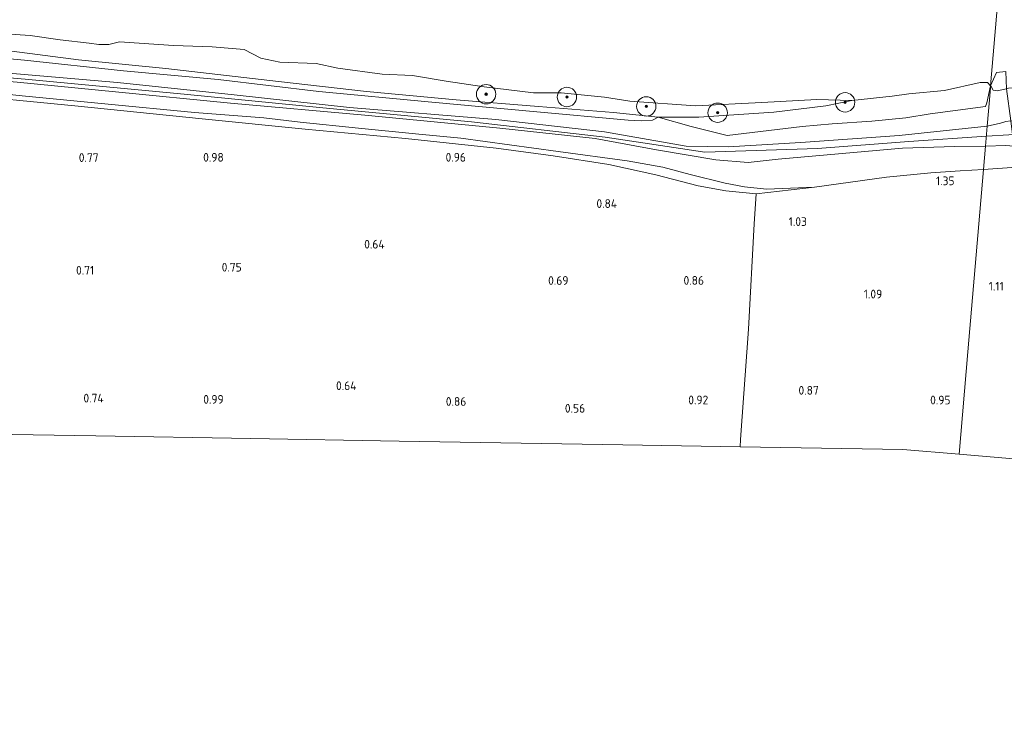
# Model space of a CAD drawing. Extents: x 126429 to 133038, y 413091 to 414846.
# Tile 131 of 256: x 128511 to 128714, y 413287 to 413429. Entities that reach past the tile are written whole.
import ezdxf
from ezdxf.enums import TextEntityAlignment as Align
from ezdxf.lldxf.tags import DXFTag

# ---------------------------------------------------------------- set-up
doc = ezdxf.new("R2010")
doc.units = 0
for name, color, linetype, lineweight in [('B-ME-GR-BOOM-S', 90, 'Continuous', 25), ('B-ME-GR-GRAS-GV', 60, 'Continuous', 13), ('B-ME-GW-OPHOGING_KRUIN-G', 90, 'Continuous', 18), ('B-ME-GW-TALUD_KRUIN-G', 90, 'Continuous', 18), ('B-ME-GW-TALUD_TEEN-G', 90, 'Continuous', 18), ('B-ME-IE-TERREINAFSCHEIDING_KUNSTMATIG_HEKWERK-G', 20, 'IE-TERREINAFSCHEIDING-KUNSTMATIG', 18), ('B-ME-KG-GRENS_OPNAME-G', 210, 'KG-OPNAME', 18), ('B-ME-OB-OEVERVOORZIENING-G', 7, 'Continuous', 18), ('B-ME-OG-HOOGTEPUNT-S', 7, 'Continuous', 25), ('B-ME-OG-WATER_RIVIER-GV', 130, 'Continuous', 18)]:
    doc.layers.add(name, color=color, linetype=linetype, lineweight=lineweight)
doc.styles.add('NLCS-ISO-ANNOTATIVE-T18', font='NLCS-ISO.ttf', dxfattribs={"height": 1.8})
doc.styles.get("Standard").update_dxf_attribs({"font": 'arial.ttf'})
doc.linetypes.add('IE-TERREINAFSCHEIDING-KUNSTMATIG', pattern='A,4,[82,NLCS.SHX,S=0.75,R=90,X=0,Y=0],4,-2', length=10)
tags = doc.linetypes.add('KG-OPNAME', pattern='A,5.5,-2,["O",Standard,S=1.8,R=0,X=-0.5,Y=-0.9],-2,5.5,-2,[5,NLCS.SHX,S=0.75,R=0,X=0,Y=0],-2', length=19).pattern_tags.tags
tags[6] = DXFTag(74, 10)

# ---------------------------------------------------------------- blocks, each defined once
blk = doc.blocks.new('SAL-HOOGTELABEL-SO')
at = {"color": 0, "linetype": 'ByBlock', "lineweight": -2, "style": 'NLCS-ISO-ANNOTATIVE-T18'}
blk.add_attdef('HOOGTE', text='', height=1.8, dxfattribs=at).set_placement((2.79, 0), align=Align.RIGHT)
blk = doc.blocks.new('SGR-BOOM_01-SO')
at = {"linetype": 'ByBlock', "lineweight": 18}
h = blk.add_hatch(color=0, dxfattribs=at)
h.dxf.hatch_style = 1
edge = h.paths.add_edge_path()
edge.add_arc((0, 0), 0.25, 0, 360)
at = {"color": 0, "linetype": 'ByBlock', "lineweight": 18}
for radius in [2, 0.25]:
    blk.add_circle((0, 0), radius, dxfattribs=at)

msp = doc.modelspace()

# ---------------------------------------------------------------- linework, layer by layer
at = {"layer": 'B-ME-GR-GRAS-GV'}
for points in [[(128504.532, 413426.618, 0.7), (128512.916, 413426.072, 0.7), (128519.106, 413425.158, 0.7), (128525.049, 413424.48, 0.7), (128527.071, 413424.193, 0.7), (128529.102, 413424.236, 0.7), (128531.351, 413424.781, 0.7), (128542.494, 413424.029, 0.7), (128550.452, 413423.698, 0.7), (128557.034, 413423.179, 0.7), (128560.51, 413421.404, 0.7), (128564.369, 413420.583, 0.7), (128571.923, 413420.315, 0.7), (128576.386, 413419.324, 0.7), (128585.511, 413418.122, 0.7), (128591.795, 413417.815, 0.7), (128598.713, 413416.626, 0.7), (128606.571, 413415.461, 0.7), (128616.712, 413414.256, 0.7), (128622.42, 413414.219, 0.7), (128631.378, 413413.377, 0.7), (128636.632, 413412.541, 0.7), (128650.179, 413411.568, 0.7), (128663.849, 413412.215, 0.7), (128675.236, 413412.877, 0.7), (128682.411, 413412.671, 0.7), (128677.041, 413411.537, 1.003), (128666.347, 413410.246, 1.091), (128650.864, 413409.194, 1.228), (128642.439, 413409.183, 1.228), (128633.235, 413410.161, 1.164), (128617.769, 413411.389, 1.088), (128600.809, 413412.796, 1.011), (128582.305, 413414.529, 1.106), (128564.111, 413416.56, 1.13), (128540.872, 413419.285, 1.13), (128522.837, 413421.036, 1.144), (128509.127, 413422.819, 1.134)], [(128493.499, 413422.658, 1.228), (128511.725, 413420.948, 1.251), (128532.167, 413418.808, 1.195), (128551.687, 413417.001, 1.19), (128572.456, 413414.529, 1.2), (128595.772, 413412.322, 1.195), (128616.669, 413410.406, 1.148), (128636.278, 413408.605, 1.19), (128639.032, 413408.449, 1.172), (128641.329, 413408.58, 1.172), (128642.439, 413409.183, 1.228), (128649.247, 413407.278, 1.609), (128656.716, 413405.436, 2.277), (128672.209, 413407.278, 2.096), (128678.391, 413407.861, 2.196), (128686.55, 413408.362, 2.196), (128693.599, 413409.073, 2.109), (128698.579, 413409.919, 1.996), (128710.044, 413411.42, 1.791), (128710.307, 413412.205, 1.719), (128711.069, 413415.678, 0.7), (128711.046, 413415.329, 0.826), (128710.828, 413412.791, 1.391), (128710.365, 413407.384, 2.996), (128692.176, 413405.42, 2.917), (128671.917, 413404.008, 2.875), (128656.925, 413403.071, 2.735), (128648.257, 413403.238, 2.632), (128631.413, 413406.207, 2.585), (128608.974, 413408.709, 2.59), (128578.795, 413411.219, 2.646), (128555.004, 413413.841, 2.581), (128530.897, 413416.337, 2.445), (128505.986, 413418.517, 2.487)], [(128505.986, 413418.517, 2.487), (128530.897, 413416.337, 2.445), (128555.004, 413413.841, 2.581), (128578.795, 413411.219, 2.646), (128608.974, 413408.709, 2.59), (128631.413, 413406.207, 2.585), (128648.257, 413403.238, 2.632), (128656.925, 413403.071, 2.735), (128671.917, 413404.008, 2.875), (128692.176, 413405.42, 2.917), (128710.365, 413407.384, 2.996), (128710.011, 413403.242, 3.117), (128703.638, 413403.146, 3.005), (128692.854, 413402.833, 2.954), (128667.203, 413400.58, 3.061), (128661.016, 413399.864, 3.015), (128654.376, 413400.428, 2.973), (128642.148, 413402.454, 2.73), (128629.457, 413404.806, 2.744), (128609.818, 413406.97, 2.655), (128581.943, 413409.647, 2.655), (128554.25, 413412.076, 2.462), (128530.506, 413414.45, 2.66), (128510.186, 413416.429, 2.572)], [(128510.186, 413416.429, 2.572), (128530.506, 413414.45, 2.66), (128554.25, 413412.076, 2.462), (128581.943, 413409.647, 2.655), (128609.818, 413406.97, 2.655), (128629.457, 413404.806, 2.744), (128642.148, 413402.454, 2.73), (128654.376, 413400.428, 2.973), (128661.016, 413399.864, 3.015), (128667.203, 413400.58, 3.061), (128692.854, 413402.833, 2.954), (128703.638, 413403.146, 3.005), (128710.011, 413403.242, 3.117), (128709.599, 413398.439, 1.578), (128704.775, 413398.159, 1.638), (128698.704, 413397.756, 1.62), (128689.588, 413396.86, 1.517), (128674.698, 413394.759, 1.312), (128664.813, 413394.374, 1.417), (128660.309, 413394.825, 1.43), (128656.313, 413395.624, 1.38), (128649.08, 413397.415, 1.292), (128643.434, 413398.908, 1.105), (128636.083, 413400.208, 1.155), (128621.869, 413402.142, 1.117), (128601.779, 413404.906, 1.105), (128592.373, 413405.744, 1.217), (128580.628, 413406.949, 1.217), (128568.577, 413408.215, 1.392), (128561.085, 413409.088, 1.417), (128546.795, 413410.157, 1.392), (128528.309, 413411.94, 1.242), (128511.216, 413413.612, 1.192), (128495.141, 413415.36, 1.205)], [(128495.141, 413415.36, 1.205), (128511.216, 413413.612, 1.192), (128528.309, 413411.94, 1.242), (128546.795, 413410.157, 1.392), (128561.085, 413409.088, 1.417), (128568.577, 413408.215, 1.392), (128580.628, 413406.949, 1.217), (128592.373, 413405.744, 1.217), (128601.779, 413404.906, 1.105), (128621.869, 413402.142, 1.117), (128636.083, 413400.208, 1.155), (128643.434, 413398.908, 1.105), (128649.08, 413397.415, 1.292), (128656.313, 413395.624, 1.38), (128660.309, 413394.825, 1.43), (128664.813, 413394.374, 1.417), (128674.698, 413394.759, 1.312), (128662.668, 413393.405, 1.134), (128656.412, 413394.011, 1.167), (128650.709, 413395.066, 1.102), (128642.015, 413397.347, 1.106), (128632.298, 413399.429, 1.069), (128620.825, 413401.241, 1.069), (128609.02, 413402.842, 1.022), (128590.323, 413404.799, 1.06), (128569.651, 413406.71, 1.036), (128548.382, 413408.873, 1.074), (128522.071, 413411.547, 1.032), (128496.5, 413414.004, 1.195)], [(128496.5, 413414.004, 1.195), (128522.071, 413411.547, 1.032), (128548.382, 413408.873, 1.074), (128569.651, 413406.71, 1.036), (128590.323, 413404.799, 1.06), (128609.02, 413402.842, 1.022), (128620.825, 413401.241, 1.069), (128632.298, 413399.429, 1.069), (128642.015, 413397.347, 1.106), (128650.709, 413395.066, 1.102), (128656.412, 413394.011, 1.167), (128662.668, 413393.405, 1.134), (128662.271, 413387.178, 1.116), (128661.09, 413365.455, 1.018), (128659.491, 413342.737, 0.994), (128659.414, 413341.194, 1.022), (128635.187, 413341.605, 0.756), (128589.024, 413342.387, 0.775), (128558.397, 413342.906, 0.78), (128526.46, 413343.447, 0.808), (128496.144, 413343.961, 0.803)], [(128895.104, 413314.602, 0.859), (128855.554, 413322.018, 0.814), (128808.902, 413330.765, 0.892), (128763.621, 413334.619, 1.003), (128726.211, 413337.803, 0.88), (128704.565, 413339.646, 0.924), (128706.378, 413360.823, 1.158), (128709.599, 413398.439, 1.578), (128716.387, 413398.894, 1.565), (128721.933, 413399.266, 1.556), (128732.448, 413400.327, 1.564), (128741.769, 413401.234, 1.539), (128747.968, 413401.77, 1.523), (128752.742, 413401.382, 1.523), (128768.284, 413399.323, 1.481), (128793.386, 413395.43, 1.325), (128817.816, 413391.197, 1.131), (128838.333, 413387.53, 1.053), (128855.781, 413384.306, 1.02), (128867.218, 413381.944, 1.016), (128879.358, 413378.7, 1.024), (128884.68, 413376.779, 0.867)]]:
    msp.add_polyline3d(points, dxfattribs=at)
for points in [[(128641.329, 413408.58, 1.172), (128639.032, 413408.449, 1.172), (128636.278, 413408.605, 1.19), (128616.669, 413410.406, 1.148), (128595.772, 413412.322, 1.195), (128572.456, 413414.529, 1.2), (128551.687, 413417.001, 1.19), (128532.167, 413418.808, 1.195), (128511.725, 413420.948, 1.251), (128493.499, 413422.658, 1.228), (128477.626, 413423.788, 1.2), (128484.974, 413424.657, 1.167), (128489.804, 413424.572, 1.158), (128499.896, 413423.796, 1.162), (128509.127, 413422.819, 1.134), (128522.837, 413421.036, 1.144), (128540.872, 413419.285, 1.13), (128564.111, 413416.56, 1.13), (128582.305, 413414.529, 1.106), (128600.809, 413412.796, 1.011), (128617.769, 413411.389, 1.088), (128633.235, 413410.161, 1.164), (128642.439, 413409.183, 1.228)], [(128672.209, 413407.278, 2.096), (128656.716, 413405.436, 2.277), (128649.247, 413407.278, 1.609), (128642.439, 413409.183, 1.228), (128650.864, 413409.194, 1.228), (128666.347, 413410.246, 1.091), (128677.041, 413411.537, 1.003), (128682.411, 413412.671, 0.7), (128690.759, 413413.572, 0.7), (128694.198, 413414.032, 0.7), (128701.526, 413414.734, 0.7), (128708.932, 413416.374, 0.7), (128710.404, 413416.382, 0.7), (128711.069, 413415.678, 0.7), (128710.307, 413412.205, 1.719), (128710.044, 413411.42, 1.791), (128698.579, 413409.919, 1.996), (128693.599, 413409.073, 2.109), (128686.55, 413408.362, 2.196), (128678.391, 413407.861, 2.196)], [(128711.597, 413414.817, 0.7), (128712.396, 413414.657, 0.7), (128714.312, 413415.075, 0.7), (128715.252, 413408.443, 2.808), (128714.197, 413408.32, 2.825), (128713.086, 413407.983, 2.899), (128710.365, 413407.384, 2.996), (128710.828, 413412.791, 1.391), (128711.046, 413415.329, 0.826), (128711.069, 413415.678, 0.7), (128711.2, 413415.529, 0.7)], [(128715.5852, 413405.619, 2.8763), (128715.867, 413403.231, 2.934), (128714.174, 413403.36, 2.998), (128710.011, 413403.242, 3.117), (128710.365, 413407.384, 2.996), (128713.086, 413407.983, 2.899), (128714.197, 413408.32, 2.825), (128715.252, 413408.443, 2.808)], [(128716.387, 413398.894, 1.565), (128709.599, 413398.439, 1.578), (128710.011, 413403.242, 3.117), (128714.174, 413403.36, 2.998), (128715.867, 413403.231, 2.934)], [(128706.378, 413360.823, 1.158), (128704.565, 413339.646, 0.924), (128692.929, 413340.626, 0.938), (128659.414, 413341.194, 1.022), (128659.491, 413342.737, 0.994), (128661.09, 413365.455, 1.018), (128662.271, 413387.178, 1.116), (128662.668, 413393.405, 1.134), (128674.698, 413394.759, 1.312), (128689.588, 413396.86, 1.517), (128698.704, 413397.756, 1.62), (128704.775, 413398.159, 1.638), (128709.599, 413398.439, 1.578)]]:
    msp.add_polyline3d(points, close=True, dxfattribs=at)
at = {"layer": 'B-ME-GW-OPHOGING_KRUIN-G'}
for points in [[(128344.709, 413420.452, 2.564), (128364.429, 413418.224, 2.739), (128378.691, 413417.43, 2.666), (128395.904, 413418.17, 2.465), (128433.748, 413420.38, 2.707), (128462.833, 413421.29, 2.712), (128480.001, 413419.814, 2.466), (128511.852, 413417.03, 2.462), (128544.654, 413413.986, 2.51), (128573.298, 413411.127, 2.712), (128603.97, 413408.243, 2.641), (128631.529, 413405.101, 2.651), (128652.122, 413401.998, 2.879), (128675.374, 413402.761, 3.136), (128694.208, 413404.206, 3.08), (128710.189, 413405.324, 3.103)], [(128710.189, 413405.324, 3.103), (128714.829, 413405.605, 2.989), (128715.5852, 413405.619, 2.8763), (128718.772, 413405.678, 2.94), (128735.864, 413407.995, 2.713), (128761.57, 413404.574, 2.436), (128793.044, 413399.634, 2.598), (128828.525, 413393.771, 2.211), (128867.138, 413386.547, 2.32), (128906.22, 413378.411, 2.328), (128942.072, 413369.929, 2.503), (128960.495, 413365.571, 2.303), (128962.9032, 413365.0496, 2.2603), (128966.125, 413364.352, 2.507), (128994.008, 413357.949, 2.503), (129025.025, 413350.44, 2.295), (129050.774, 413344.372, 2.45)]]:
    msp.add_polyline3d(points, dxfattribs=at)
at = {"layer": 'B-ME-GW-TALUD_KRUIN-G'}
for points in [[(128344.788, 413421.555, 2.376), (128362.313, 413419.665, 2.553), (128378.456, 413418.723, 2.469), (128389.916, 413419.169, 2.45), (128395.788, 413419.613, 2.351), (128402.254, 413420.071, 2.501), (128418.795, 413421.328, 2.539), (128441.956, 413422.333, 2.515), (128456.638, 413422.607, 2.525), (128468.602, 413422.205, 2.557), (128480.872, 413420.823, 2.364), (128505.986, 413418.517, 2.487), (128530.897, 413416.337, 2.445), (128555.004, 413413.841, 2.581), (128578.795, 413411.219, 2.646), (128608.974, 413408.709, 2.59), (128631.413, 413406.207, 2.585), (128648.257, 413403.238, 2.632), (128656.925, 413403.071, 2.735), (128671.917, 413404.008, 2.875), (128692.176, 413405.42, 2.917), (128710.365, 413407.384, 2.996)], [(128344.616, 413419.15, 2.628), (128362.952, 413417.114, 2.688), (128379.091, 413416.13, 2.683), (128396.009, 413416.884, 2.446), (128399.811, 413417.241, 2.446), (128422.324, 413418.394, 2.637), (128448.43, 413420.275, 2.627), (128467.914, 413420.241, 2.721), (128483.159, 413418.738, 2.436), (128510.186, 413416.429, 2.572), (128530.506, 413414.45, 2.66), (128554.25, 413412.076, 2.462), (128581.943, 413409.647, 2.655), (128609.818, 413406.97, 2.655), (128629.457, 413404.806, 2.744), (128642.148, 413402.454, 2.73), (128654.376, 413400.428, 2.973), (128661.016, 413399.864, 3.015), (128667.203, 413400.58, 3.061), (128692.854, 413402.833, 2.954), (128703.638, 413403.146, 3.005), (128710.011, 413403.242, 3.117)], [(128710.365, 413407.384, 2.996), (128713.086, 413407.983, 2.899), (128714.197, 413408.32, 2.825), (128715.252, 413408.443, 2.808), (128716.494, 413408.393, 2.862), (128721.788, 413408.465, 2.994), (128730.618, 413409.126, 2.585), (128735.005, 413409.577, 2.569), (128740.25, 413408.846, 2.653), (128751.696, 413406.93, 2.534), (128767.58, 413404.821, 2.418), (128782.448, 413402.364, 2.439), (128798.906, 413399.635, 2.499), (128815.818, 413397.109, 2.34), (128831.778, 413394.258, 2.242), (128850.353, 413390.882, 2.291), (128866.843, 413387.513, 2.195), (128886.667, 413383.679, 1.992)], [(128710.011, 413403.242, 3.117), (128714.174, 413403.36, 2.998), (128715.867, 413403.231, 2.934), (128717.031, 413403.143, 2.891), (128719.952, 413403.615, 2.891), (128726.808, 413404.88, 2.912), (128734.253, 413406.938, 2.624), (128738.32, 413406.646, 2.566), (128746.418, 413405.818, 2.563), (128767.244, 413402.979, 2.376), (128788.329, 413399.811, 2.489), (128811.651, 413395.923, 2.285), (128834.31, 413392.04, 2.277), (128860.299, 413386.99, 2.124), (128879.332, 413383.074, 2.12), (128899.973, 413378.847, 2.137)]]:
    msp.add_polyline3d(points, dxfattribs=at)
at = {"layer": 'B-ME-GW-TALUD_TEEN-G'}
for points in [[(128477.626, 413423.788, 1.2), (128493.499, 413422.658, 1.228), (128511.725, 413420.948, 1.251), (128532.167, 413418.808, 1.195), (128551.687, 413417.001, 1.19), (128572.456, 413414.529, 1.2), (128595.772, 413412.322, 1.195), (128616.669, 413410.406, 1.148), (128636.278, 413408.605, 1.19), (128639.032, 413408.449, 1.172), (128641.329, 413408.58, 1.172), (128642.439, 413409.183, 1.228)], [(128674.698, 413394.759, 1.312), (128664.813, 413394.374, 1.417), (128660.309, 413394.825, 1.43), (128656.313, 413395.624, 1.38), (128649.08, 413397.415, 1.292), (128643.434, 413398.908, 1.105), (128636.083, 413400.208, 1.155), (128621.869, 413402.142, 1.117), (128601.779, 413404.906, 1.105), (128592.373, 413405.744, 1.217), (128580.628, 413406.949, 1.217), (128568.577, 413408.215, 1.392), (128561.085, 413409.088, 1.417), (128546.795, 413410.157, 1.392), (128528.309, 413411.94, 1.242), (128511.216, 413413.612, 1.192), (128495.141, 413415.36, 1.205)], [(128642.439, 413409.183, 1.228), (128650.864, 413409.194, 1.228), (128666.347, 413410.246, 1.091), (128677.041, 413411.537, 1.003), (128682.411, 413412.671, 0.7)]]:
    msp.add_polyline3d(points, dxfattribs=at)
at = {"layer": 'B-ME-IE-TERREINAFSCHEIDING_KUNSTMATIG_HEKWERK-G'}
for points in [[(128477.626, 413423.788, 1.2), (128484.974, 413424.657, 1.167), (128489.804, 413424.572, 1.158), (128499.896, 413423.796, 1.162), (128509.127, 413422.819, 1.134), (128522.837, 413421.036, 1.144), (128540.872, 413419.285, 1.13), (128564.111, 413416.56, 1.13), (128582.305, 413414.529, 1.106), (128600.809, 413412.796, 1.011), (128617.769, 413411.389, 1.088), (128633.235, 413410.161, 1.164), (128642.439, 413409.183, 1.228), (128649.247, 413407.278, 1.609), (128656.716, 413405.436, 2.277), (128672.209, 413407.278, 2.096), (128678.391, 413407.861, 2.196), (128686.55, 413408.362, 2.196), (128693.599, 413409.073, 2.109), (128698.579, 413409.919, 1.996), (128710.044, 413411.42, 1.791), (128710.307, 413412.205, 1.719), (128711.069, 413415.678, 0.7)], [(128715.252, 413408.443, 2.808), (128714.312, 413415.075, 0.7), (128714.178, 413418.608, 0.7), (128712.291, 413418.434, 0.7), (128711.069, 413415.678, 0.7)], [(128674.698, 413394.759, 1.312), (128662.668, 413393.405, 1.134), (128656.412, 413394.011, 1.167), (128650.709, 413395.066, 1.102), (128642.015, 413397.347, 1.106), (128632.298, 413399.429, 1.069), (128620.825, 413401.241, 1.069), (128609.02, 413402.842, 1.022), (128590.323, 413404.799, 1.06), (128569.651, 413406.71, 1.036), (128548.382, 413408.873, 1.074), (128522.071, 413411.547, 1.032), (128496.5, 413414.004, 1.195), (128481.104, 413415.285, 1.13), (128472.106, 413415.658, 1.088), (128463.277, 413414.99, 0.966), (128444.661, 413413.784, 0.91), (128417.466, 413412.525, 0.878), (128396.45, 413411.487, 0.78), (128396.217, 413414.043, 1.183), (128396.009, 413416.884, 2.446)], [(128709.599, 413398.439, 1.578), (128704.775, 413398.159, 1.638), (128698.704, 413397.756, 1.62), (128689.588, 413396.86, 1.517), (128674.698, 413394.759, 1.312)], [(128716.387, 413398.894, 1.565), (128709.599, 413398.439, 1.578)], [(128662.668, 413393.405, 1.134), (128662.271, 413387.178, 1.116), (128661.09, 413365.455, 1.018), (128659.491, 413342.737, 0.994), (128659.414, 413341.194, 1.022)]]:
    msp.add_polyline3d(points, dxfattribs=at)
at = {"layer": 'B-ME-KG-GRENS_OPNAME-G'}
for points in [[(128340.001, 413354.603, 0.318), (128365.638, 413350.002, 0.644), (128389.49, 413345.769, 0.654), (128412.229, 413345.383, 0.663), (128437.329, 413344.958, 0.719), (128465.759, 413344.476, 0.742), (128496.144, 413343.961, 0.803), (128526.46, 413343.447, 0.808), (128558.397, 413342.906, 0.78), (128589.024, 413342.387, 0.775), (128635.187, 413341.605, 0.756), (128659.414, 413341.194, 1.022), (128692.929, 413340.626, 0.938), (128704.565, 413339.646, 0.924)], [(128704.565, 413339.646, 0.924), (128726.211, 413337.803, 0.88), (128763.621, 413334.619, 1.003), (128808.902, 413330.765, 0.892), (128855.554, 413322.018, 0.814), (128895.104, 413314.602, 0.859), (128959.17, 413302.59, 0.492), (128960.576, 413302.326, -0.513), (128961.271, 413302.196, -0.513), (128962.956, 413301.88, 0.628), (128981.427, 413298.416, 0.641), (129015.472, 413292.033, 0.699), (129044.365, 413286.615, 0.666)]]:
    msp.add_polyline3d(points, dxfattribs=at)
at = {"layer": 'B-ME-OB-OEVERVOORZIENING-G'}
for points in [[(128504.532, 413426.618, 0.7), (128512.916, 413426.072, 0.7), (128519.106, 413425.158, 0.7), (128525.049, 413424.48, 0.7), (128527.071, 413424.193, 0.7), (128529.102, 413424.236, 0.7), (128531.351, 413424.781, 0.7), (128542.494, 413424.029, 0.7), (128550.452, 413423.698, 0.7), (128557.034, 413423.179, 0.7), (128560.51, 413421.404, 0.7), (128564.369, 413420.583, 0.7), (128571.923, 413420.315, 0.7), (128576.386, 413419.324, 0.7), (128585.511, 413418.122, 0.7), (128591.795, 413417.815, 0.7), (128598.713, 413416.626, 0.7), (128606.571, 413415.461, 0.7), (128616.712, 413414.256, 0.7), (128622.42, 413414.219, 0.7), (128631.378, 413413.377, 0.7), (128636.632, 413412.541, 0.7), (128650.179, 413411.568, 0.7), (128663.849, 413412.215, 0.7), (128675.236, 413412.877, 0.7), (128682.411, 413412.671, 0.7), (128690.759, 413413.572, 0.7), (128694.198, 413414.032, 0.7), (128701.526, 413414.734, 0.7), (128708.932, 413416.374, 0.7), (128710.404, 413416.382, 0.7), (128711.069, 413415.678, 0.7)], [(128711.069, 413415.678, 0.7), (128711.2, 413415.529, 0.7), (128711.597, 413414.817, 0.7), (128712.396, 413414.657, 0.7), (128714.312, 413415.075, 0.7), (128714.791, 413415.18, 0.7), (128717.682, 413415.299, 0.7), (128718.117, 413415.954, 0.7), (128718.446, 413416.87, 0.7), (128718.554, 413416.934, 0.7), (128718.796, 413417.08, 0.7), (128719.624, 413417.364, 0.7), (128730.009, 413418.122, 0.7), (128732.234, 413418.642, 0.7), (128733.209, 413418.918, 0.7), (128734.498, 413419.584, 0.7), (128735.833, 413420.274, 0.7), (128736.4236, 413420.5796, 0.7)]]:
    msp.add_polyline3d(points, dxfattribs=at)
at = {"layer": 'B-ME-OG-WATER_RIVIER-GV'}
for points in [[(128715.47, 413466.84, 0.7), (128711.069, 413415.678, 0.7), (128710.404, 413416.382, 0.7), (128708.932, 413416.374, 0.7), (128701.526, 413414.734, 0.7), (128694.198, 413414.032, 0.7), (128690.759, 413413.572, 0.7), (128682.411, 413412.671, 0.7), (128675.236, 413412.877, 0.7), (128663.849, 413412.215, 0.7), (128650.179, 413411.568, 0.7), (128636.632, 413412.541, 0.7), (128631.378, 413413.377, 0.7), (128622.42, 413414.219, 0.7), (128616.712, 413414.256, 0.7), (128606.571, 413415.461, 0.7), (128598.713, 413416.626, 0.7), (128591.795, 413417.815, 0.7), (128585.511, 413418.122, 0.7), (128576.386, 413419.324, 0.7), (128571.923, 413420.315, 0.7), (128564.369, 413420.583, 0.7), (128560.51, 413421.404, 0.7), (128557.034, 413423.179, 0.7), (128550.452, 413423.698, 0.7), (128542.494, 413424.029, 0.7), (128531.351, 413424.781, 0.7), (128529.102, 413424.236, 0.7), (128527.071, 413424.193, 0.7), (128525.049, 413424.48, 0.7), (128519.106, 413425.158, 0.7), (128512.916, 413426.072, 0.7), (128504.532, 413426.618, 0.7)], [(128714.178, 413418.608, 0.7), (128712.291, 413418.434, 0.7), (128711.069, 413415.678, 0.7), (128715.47, 413466.84, 0.7)]]:
    msp.add_polyline3d(points, dxfattribs=at)
msp.add_polyline3d([(128714.312, 413415.075, 0.7), (128712.396, 413414.657, 0.7), (128711.597, 413414.817, 0.7), (128711.2, 413415.529, 0.7), (128711.069, 413415.678, 0.7), (128712.291, 413418.434, 0.7), (128714.178, 413418.608, 0.7)], close=True, dxfattribs=at)

# ---------------------------------------------------------------- block references
at = {"layer": 'B-ME-GR-BOOM-S'}
for p in [(128606.969, 413413.958, 0.602), (128623.644, 413413.377, 0.355), (128640.014, 413411.437, 0.71), (128681.041, 413412.279, 0.672), (128654.751, 413410.132, 0.752)]:
    msp.add_blockref('SGR-BOOM_01-SO', p, dxfattribs=at)
at = {"layer": 'B-ME-OG-HOOGTEPUNT-S'}
for p, values in [((128524.216, 413399.977, 0.765), {'HOOGTE': '0.77'}), ((128550.037, 413400.03, 0.98), {'HOOGTE': '0.98'}), ((128600.003, 413400.041, 0.962), {'HOOGTE': '0.96'}), ((128700.829, 413395.176, 1.349), {'HOOGTE': '1.35'}), ((128631.208, 413390.483, 0.84), {'HOOGTE': '0.84'}), ((128670.364, 413386.774, 1.028), {'HOOGTE': '1.03'}), ((128583.237, 413382.108, 0.637), {'HOOGTE': '0.64'}), ((128523.303, 413376.729, 0.712), {'HOOGTE': '0.71'}), ((128553.748, 413377.358, 0.752), {'HOOGTE': '0.75'}), ((128621.168, 413374.613, 0.687), {'HOOGTE': '0.69'}), ((128649.133, 413374.633, 0.862), {'HOOGTE': '0.86'}), ((128710.98, 413373.435, 1.112), {'HOOGTE': '1.11'}), ((128685.906, 413371.814, 1.087), {'HOOGTE': '1.09'}), ((128577.422, 413352.9, 0.637), {'HOOGTE': '0.64'}), ((128672.813, 413351.95, 0.865), {'HOOGTE': '0.87'}), ((128525.26, 413350.338, 0.737), {'HOOGTE': '0.74'}), ((128550.022, 413350.089, 0.985), {'HOOGTE': '0.99'}), ((128600.086, 413349.651, 0.864), {'HOOGTE': '0.86'}), ((128650.008, 413349.961, 0.92), {'HOOGTE': '0.92'}), ((128700, 413349.946, 0.948), {'HOOGTE': '0.95'}), ((128624.605, 413348.243, 0.562), {'HOOGTE': '0.56'})]:
    msp.add_blockref('SAL-HOOGTELABEL-SO', p, dxfattribs=at).add_auto_attribs(values)

doc.saveas('drawing.dxf')
